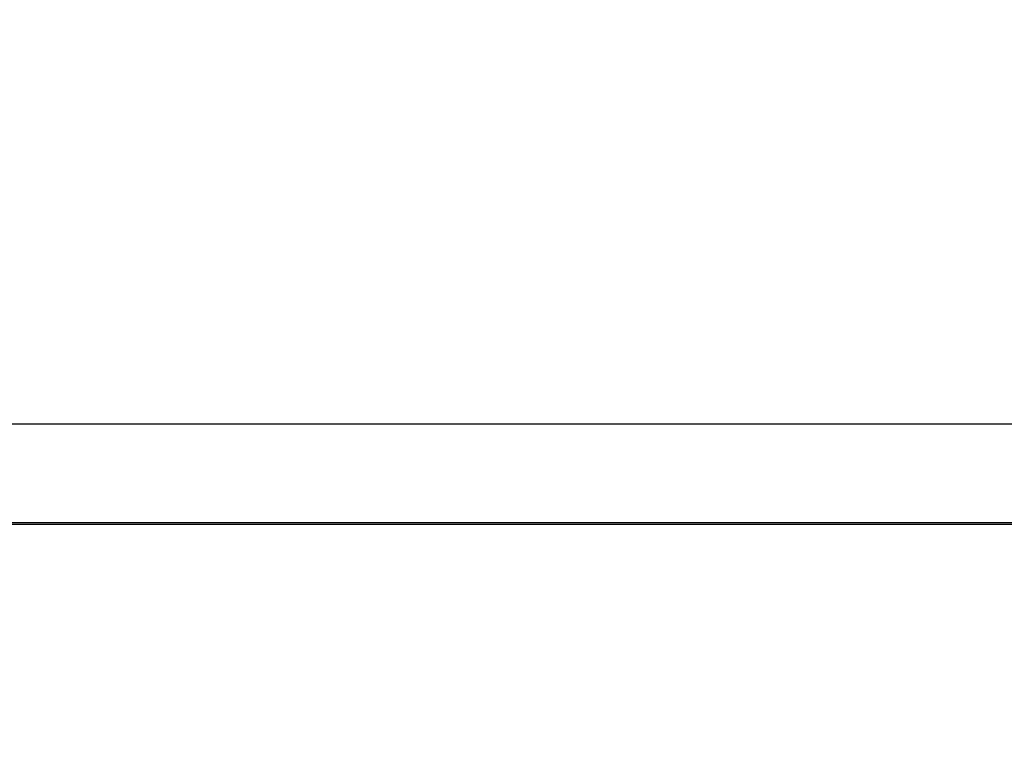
# Model space of a CAD drawing. Header units: inches. Extents: x 0 to 22, y 0 to 17.
# Tile 15 of 61: x 9.8 to 11, y 5.7 to 6.6. Entities that reach past the tile are written whole.
import ezdxf

# ---------------------------------------------------------------- set-up
doc = ezdxf.new("R2010")
doc.units = ezdxf.units.IN
doc.header["$LTSCALE"] = 1.21
doc.header["$MEASUREMENT"] = 0
doc.layers.get('0').update_dxf_attribs({"linetype": 'CONTINUOUS'})
doc.layers.add('DIMENSIONS', color=7, linetype='CONTINUOUS')
doc.styles.get("Standard").update_dxf_attribs({"font": 'txt', "width": 0.8})
doc.dimstyles.new('DIMSTYLE_1', dxfattribs={"dimtxt": 0.125, "dimasz": 0.18, "dimexe": 0.18, "dimexo": 0.0625, "dimgap": 0.09, "dimtad": 0, "dimtih": 1, "dimtoh": 1, "dimdec": 3, "dimzin": 4, "dimdsep": 46, "dimtxsty": 'STANDARD', "dimblk": '_FILLED', "dimblk1": '_FILLED', "dimblk2": '_FILLED', "dimcen": 0.09, "dimadec": 0, "dimazin": 0, "dimtp": 0.01, "dimtm": 0.01, "dimtfac": 1, "dimtdec": 3, "dimtofl": 0, "dimtmove": 0, "dimatfit": 3, "dimldrblk": '_FILLED', "dimfxl": 1, "dimtolj": 1, "dimtzin": 4, "dimarcsym": 0})

# ---------------------------------------------------------------- blocks, each defined once
blk = doc.blocks.new('_FILLED')
at = {"color": 0, "linetype": 'BYBLOCK'}
blk.add_solid([(0, 0), (-1, 0.1736), (-1, -0.1736)], dxfattribs=at)
blk = doc.blocks.new('*D2')
at = {"layer": 'DIMENSIONS', "color": 2, "linetype": 'CONTINUOUS'}
for p, q in [((8.5232, 6.6065), (8.5232, 5.0567)), ((12.8132, 5.9213), (12.8132, 5.0567)), ((8.5232, 5.1817), (9.7432, 5.1817)), ((12.8132, 5.1817), (11.5932, 5.1817))]:
    blk.add_line(p, q, dxfattribs=at)
at = {"layer": 'DIMENSIONS', "color": 2, "linetype": 'CONTINUOUS', "xscale": 0.18, "yscale": 0.18, "zscale": 0.18, "rotation": 180}
blk.add_blockref('_FILLED', (8.5232, 5.1817), dxfattribs=at)
at = {"layer": 'DIMENSIONS', "color": 2, "linetype": 'CONTINUOUS', "xscale": 0.18, "yscale": 0.18, "zscale": 0.18}
blk.add_blockref('_FILLED', (12.8132, 5.1817), dxfattribs=at)
at = {"layer": 'DIMENSIONS', "color": 2, "linetype": 'CONTINUOUS', "insert": (10.6682, 5.2442), "char_height": 0.125, "width": 1.725, "attachment_point": 2, "line_spacing_factor": 0.9}
blk.add_mtext('6X 4.290{\\Ftxt.shx;\\W1.000000;\\H0.125000; }[108.97]', dxfattribs=at)

msp = doc.modelspace()

# ---------------------------------------------------------------- linework, layer by layer
at = {"color": 9, "linetype": 'CONTINUOUS'}
for p, q in [((8.8163, 6.0942), (12.8132, 6.0942)), ((8.8354, 5.9692), (12.4034, 5.9692))]:
    msp.add_line(p, q, dxfattribs=at)
at = {"color": 7, "linetype": 'CONTINUOUS'}
msp.add_line((9.6482, 5.967), (12.3932, 5.967), dxfattribs=at)

# ---------------------------------------------------------------- dimensions: what is measured, and where the dimension line sits
at = {"layer": 'DIMENSIONS', "color": 2, "linetype": 'CONTINUOUS'}
dim = msp.add_linear_dim(base=(12.8132, 5.1817), p1=(8.5232, 6.6065), p2=(12.8132, 5.9213), text='6X <>', dimstyle='DIMSTYLE_1', dxfattribs=at)
dim.commit()
dim.dimension.update_dxf_attribs({"geometry": '*D2', "text_midpoint": (10.5682, 5.1817), "dimtype": 160})

doc.saveas('drawing.dxf')
